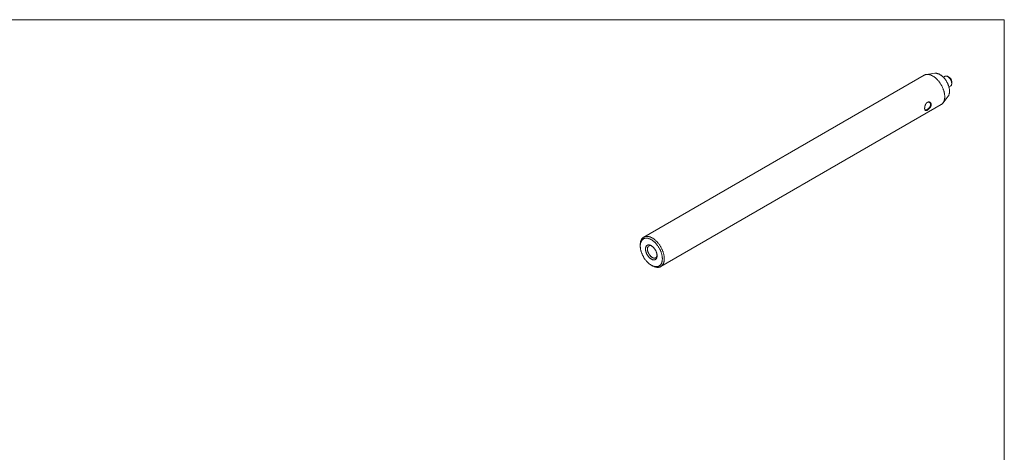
# Model space of a CAD drawing. Header units: inches. Extents: x 0.1 to 10.9, y 0 to 8.5.
# Tile 3 of 3: x 3.7 to 10.9, y 5.3 to 8.5. Entities that reach past the tile are written whole.
import ezdxf

# ---------------------------------------------------------------- set-up
doc = ezdxf.new("R2010")
doc.units = ezdxf.units.IN
doc.header["$MEASUREMENT"] = 0

msp = doc.modelspace()

# ---------------------------------------------------------------- linework, layer by layer
at = {"color": 7, "linetype": 'Continuous', "lineweight": 0}
for p, q in [((0.0622, 8.4506), (10.9445, 8.4506)), ((10.9445, 0.0356), (10.9445, 8.4506)), ((10.3563, 8.0434), (8.2951, 6.8535)), ((10.435, 8.0567), (10.3727, 8.0488)), ((10.5087, 8.0347), (10.4966, 8.0277)), ((10.5262, 8.0354), (10.5189, 8.0364)), ((10.5376, 7.9567), (10.5497, 7.9636)), ((10.5563, 7.9716), (10.5591, 7.9785)), ((10.494, 7.8388), (10.5319, 7.8888)), ((8.4198, 6.6374), (10.481, 7.8273)), ((8.2692, 6.7963), (8.2692, 6.7882)), ((8.3503, 6.6476), (8.3574, 6.6436))]:
    msp.add_line(p, q, dxfattribs=at)
at = {"color": 7, "linetype": 'Continuous', "lineweight": 0, "flags": 128}
for points in [[(10.3563, 8.0434), (10.3577, 8.0442), (10.3601, 8.0453), (10.3626, 8.0463), (10.3651, 8.0472), (10.3677, 8.0479), (10.3704, 8.0485), (10.3731, 8.0489), (10.3759, 8.0491), (10.3788, 8.0492), (10.3817, 8.0492), (10.3847, 8.0489), (10.3877, 8.0486), (10.3908, 8.0481), (10.3939, 8.0474), (10.397, 8.0466), (10.4001, 8.0456), (10.4033, 8.0445), (10.4065, 8.0432), (10.4097, 8.0418), (10.413, 8.0403), (10.4162, 8.0386), (10.4195, 8.0367), (10.4227, 8.0348), (10.4259, 8.0326), (10.4292, 8.0304), (10.4324, 8.028), (10.4356, 8.0255), (10.4387, 8.0229), (10.4419, 8.0202), (10.445, 8.0174), (10.4481, 8.0144), (10.4511, 8.0113), (10.4541, 8.0082), (10.457, 8.0049), (10.4599, 8.0015), (10.4627, 7.9981), (10.4655, 7.9946), (10.4682, 7.9909), (10.4709, 7.9873), (10.4735, 7.9835), (10.476, 7.9797), (10.4784, 7.9758), (10.4807, 7.9718), (10.483, 7.9679), (10.4852, 7.9638), (10.4872, 7.9598), (10.4892, 7.9557), (10.4911, 7.9515), (10.4929, 7.9474), (10.4946, 7.9432), (10.4962, 7.939), (10.4977, 7.9348), (10.4991, 7.9307), (10.5004, 7.9265), (10.5015, 7.9223), (10.5026, 7.9182), (10.5035, 7.914), (10.5044, 7.91), (10.5051, 7.9059), (10.5057, 7.9019), (10.5061, 7.8979), (10.5065, 7.894), (10.5067, 7.8901), (10.5068, 7.8863), (10.5068, 7.8825), (10.5067, 7.8789), (10.5065, 7.8753), (10.5061, 7.8718), (10.5057, 7.8683), (10.5051, 7.865), (10.5044, 7.8618), (10.5035, 7.8586), (10.5026, 7.8556), (10.5015, 7.8526), (10.5004, 7.8498), (10.4991, 7.8471), (10.4977, 7.8445), (10.4962, 7.8421), (10.4946, 7.8397), (10.4929, 7.8375), (10.4911, 7.8354), (10.4892, 7.8335), (10.4872, 7.8317), (10.4852, 7.83), (10.483, 7.8285), (10.481, 7.8273)], [(10.435, 8.0567), (10.4352, 8.0567), (10.4377, 8.0569), (10.4402, 8.057), (10.4429, 8.0569), (10.4455, 8.0567), (10.4482, 8.0563), (10.451, 8.0558), (10.4538, 8.0551), (10.4566, 8.0542), (10.4594, 8.0532), (10.4623, 8.0521), (10.4652, 8.0508), (10.4681, 8.0494), (10.471, 8.0478), (10.4738, 8.0461), (10.4767, 8.0443), (10.4796, 8.0423), (10.4825, 8.0402), (10.4853, 8.038), (10.4882, 8.0356), (10.491, 8.0331), (10.4937, 8.0306), (10.4965, 8.0279), (10.4992, 8.0251), (10.5018, 8.0222), (10.5044, 8.0192), (10.5069, 8.0161), (10.5094, 8.013), (10.5118, 8.0097), (10.5142, 8.0064), (10.5165, 8.003), (10.5187, 7.9996), (10.5208, 7.9961), (10.5228, 7.9925), (10.5248, 7.9889), (10.5266, 7.9853), (10.5284, 7.9816), (10.5301, 7.9779), (10.5316, 7.9742), (10.5331, 7.9705), (10.5345, 7.9667), (10.5358, 7.963), (10.5369, 7.9593), (10.538, 7.9555), (10.5389, 7.9518), (10.5397, 7.9482), (10.5404, 7.9445), (10.541, 7.9409), (10.5415, 7.9373), (10.5418, 7.9338), (10.5421, 7.9303), (10.5422, 7.9269), (10.5422, 7.9236), (10.5421, 7.9203), (10.5418, 7.9171), (10.5415, 7.914), (10.541, 7.911), (10.5404, 7.908), (10.5397, 7.9052), (10.5389, 7.9025), (10.538, 7.8998), (10.5369, 7.8973), (10.5358, 7.8949), (10.5345, 7.8926), (10.5331, 7.8905), (10.5319, 7.8888)], [(10.5087, 8.0347), (10.5097, 8.0352), (10.5111, 8.0358), (10.5126, 8.0362), (10.5142, 8.0365), (10.5158, 8.0366), (10.5175, 8.0365), (10.5192, 8.0364), (10.5209, 8.036), (10.5227, 8.0355), (10.5246, 8.0349), (10.5264, 8.0341), (10.5283, 8.0331), (10.5301, 8.0321), (10.532, 8.0309), (10.5338, 8.0295), (10.5356, 8.0281), (10.5374, 8.0265), (10.5392, 8.0248), (10.5409, 8.023), (10.5426, 8.0211), (10.5442, 8.0191), (10.5458, 8.017), (10.5473, 8.0149), (10.5487, 8.0127), (10.55, 8.0104), (10.5513, 8.0081), (10.5524, 8.0058), (10.5535, 8.0034), (10.5545, 8.001), (10.5553, 7.9986), (10.5561, 7.9962), (10.5567, 7.9938), (10.5572, 7.9915), (10.5576, 7.9891), (10.5579, 7.9868), (10.5581, 7.9846), (10.5582, 7.9824), (10.5581, 7.9803), (10.5579, 7.9783), (10.5576, 7.9763), (10.5572, 7.9745), (10.5567, 7.9727), (10.5561, 7.9711), (10.5553, 7.9695), (10.5545, 7.9681), (10.5535, 7.9669), (10.5524, 7.9657), (10.5513, 7.9647), (10.55, 7.9638), (10.5497, 7.9636)], [(8.2692, 6.7963), (8.2693, 6.8001), (8.2695, 6.8037), (8.2698, 6.8072), (8.2702, 6.8107), (8.2707, 6.8141), (8.2714, 6.8174), (8.2721, 6.8206), (8.273, 6.8237), (8.274, 6.8267), (8.2751, 6.8295), (8.2763, 6.8323), (8.2777, 6.8349), (8.2791, 6.8375), (8.2806, 6.8399), (8.2823, 6.8421), (8.284, 6.8443), (8.2859, 6.8463), (8.2878, 6.8482), (8.2899, 6.8499), (8.292, 6.8515), (8.2942, 6.8529), (8.2965, 6.8543), (8.2989, 6.8554), (8.3013, 6.8564), (8.3039, 6.8573), (8.3065, 6.858), (8.3092, 6.8585), (8.3119, 6.859), (8.3147, 6.8592), (8.3176, 6.8593), (8.3205, 6.8592), (8.3235, 6.859), (8.3265, 6.8587), (8.3296, 6.8582), (8.3326, 6.8575), (8.3358, 6.8567), (8.3389, 6.8557), (8.3421, 6.8546), (8.3453, 6.8533), (8.3485, 6.8519), (8.3518, 6.8503), (8.355, 6.8486), (8.3582, 6.8468), (8.3615, 6.8448), (8.3647, 6.8427), (8.3679, 6.8405), (8.3711, 6.8381), (8.3743, 6.8356), (8.3775, 6.833), (8.3806, 6.8303), (8.3838, 6.8274), (8.3868, 6.8245), (8.3899, 6.8214), (8.3929, 6.8182), (8.3958, 6.815), (8.3987, 6.8116), (8.4015, 6.8082), (8.4043, 6.8046), (8.407, 6.801), (8.4097, 6.7973), (8.4122, 6.7936), (8.4147, 6.7898), (8.4172, 6.7859), (8.4195, 6.7819), (8.4218, 6.7779), (8.4239, 6.7739), (8.426, 6.7698), (8.428, 6.7657), (8.4299, 6.7616), (8.4317, 6.7575), (8.4334, 6.7533), (8.435, 6.7491), (8.4365, 6.7449), (8.4379, 6.7407), (8.4392, 6.7366), (8.4403, 6.7324), (8.4414, 6.7283), (8.4423, 6.7241), (8.4431, 6.72), (8.4438, 6.716), (8.4444, 6.712), (8.4449, 6.708), (8.4453, 6.7041), (8.4455, 6.7002), (8.4456, 6.6964), (8.4456, 6.6926), (8.4455, 6.689), (8.4453, 6.6854), (8.4449, 6.6819), (8.4444, 6.6784), (8.4438, 6.6751), (8.4431, 6.6718), (8.4423, 6.6687), (8.4414, 6.6657), (8.4403, 6.6627), (8.4392, 6.6599), (8.4379, 6.6572), (8.4365, 6.6546), (8.435, 6.6522), (8.4334, 6.6498), (8.4317, 6.6476), (8.4299, 6.6455), (8.428, 6.6436), (8.426, 6.6418), (8.4239, 6.6401), (8.4218, 6.6386), (8.4195, 6.6372), (8.4172, 6.636), (8.4147, 6.6349), (8.4122, 6.634), (8.4097, 6.6332), (8.407, 6.6325), (8.4043, 6.6321), (8.4015, 6.6317), (8.3987, 6.6316), (8.3958, 6.6315), (8.3929, 6.6317), (8.3899, 6.632), (8.3868, 6.6324), (8.3838, 6.633), (8.3806, 6.6337), (8.3775, 6.6346), (8.3743, 6.6357), (8.3711, 6.6369), (8.3679, 6.6382), (8.3647, 6.6397), (8.3615, 6.6413), (8.3582, 6.6431), (8.3574, 6.6436)], [(8.2692, 6.7882), (8.2693, 6.7917), (8.2695, 6.7952), (8.2698, 6.7986), (8.2702, 6.8019), (8.2707, 6.8052), (8.2714, 6.8083), (8.2721, 6.8113), (8.273, 6.8143), (8.274, 6.8171), (8.2751, 6.8198), (8.2763, 6.8224), (8.2776, 6.8249), (8.2791, 6.8272), (8.2806, 6.8295), (8.2823, 6.8316), (8.284, 6.8336), (8.2858, 6.8354), (8.2878, 6.8371), (8.2898, 6.8386), (8.2919, 6.8401), (8.2941, 6.8413), (8.2964, 6.8425), (8.2987, 6.8434), (8.3012, 6.8443), (8.3037, 6.8449), (8.3063, 6.8454), (8.3089, 6.8458), (8.3116, 6.846), (8.3144, 6.8461), (8.3172, 6.846), (8.32, 6.8458), (8.3229, 6.8454), (8.3259, 6.8448), (8.3289, 6.8441), (8.3319, 6.8432), (8.3349, 6.8422), (8.338, 6.8411), (8.3411, 6.8398), (8.3441, 6.8383), (8.3472, 6.8368), (8.3504, 6.835), (8.3535, 6.8332), (8.3566, 6.8312), (8.3597, 6.829), (8.3627, 6.8268), (8.3658, 6.8244), (8.3688, 6.8219), (8.3719, 6.8193), (8.3748, 6.8165), (8.3778, 6.8137), (8.3807, 6.8107), (8.3835, 6.8077), (8.3864, 6.8045), (8.3891, 6.8013), (8.3918, 6.7979), (8.3945, 6.7945), (8.397, 6.791), (8.3995, 6.7875), (8.402, 6.7838), (8.4043, 6.7801), (8.4066, 6.7764), (8.4088, 6.7726), (8.4109, 6.7687), (8.413, 6.7648), (8.4149, 6.7609), (8.4167, 6.7569), (8.4185, 6.753), (8.4201, 6.749), (8.4216, 6.7449), (8.4231, 6.7409), (8.4244, 6.7369), (8.4256, 6.7329), (8.4267, 6.7289), (8.4277, 6.7249), (8.4286, 6.721), (8.4294, 6.7171), (8.43, 6.7132), (8.4305, 6.7093), (8.431, 6.7056), (8.4313, 6.7018), (8.4314, 6.6981), (8.4315, 6.6945), (8.4314, 6.6909), (8.4313, 6.6875), (8.431, 6.6841), (8.4305, 6.6807), (8.43, 6.6775), (8.4294, 6.6744), (8.4286, 6.6713), (8.4277, 6.6684), (8.4267, 6.6656), (8.4256, 6.6629), (8.4244, 6.6603), (8.4231, 6.6578), (8.4216, 6.6554), (8.4201, 6.6532), (8.4185, 6.6511), (8.4167, 6.6491), (8.4149, 6.6473), (8.413, 6.6456), (8.4109, 6.644), (8.4088, 6.6426), (8.4066, 6.6413), (8.4043, 6.6402), (8.402, 6.6392), (8.3995, 6.6384), (8.397, 6.6377), (8.3945, 6.6372), (8.3918, 6.6369), (8.3891, 6.6366), (8.3864, 6.6366), (8.3835, 6.6367), (8.3807, 6.6369), (8.3778, 6.6373), (8.3748, 6.6379), (8.3719, 6.6386), (8.3688, 6.6394), (8.3658, 6.6404), (8.3627, 6.6416), (8.3597, 6.6429), (8.3566, 6.6443), (8.3535, 6.6459), (8.3504, 6.6476), (8.3472, 6.6495), (8.3441, 6.6515), (8.3411, 6.6536), (8.338, 6.6559), (8.3349, 6.6583), (8.3319, 6.6608), (8.3289, 6.6634), (8.3259, 6.6661), (8.3229, 6.669), (8.32, 6.6719), (8.3172, 6.675), (8.3144, 6.6782), (8.3116, 6.6814), (8.3089, 6.6847), (8.3063, 6.6882), (8.3037, 6.6916), (8.3012, 6.6952), (8.2987, 6.6989), (8.2964, 6.7026), (8.2941, 6.7063), (8.2919, 6.7101), (8.2898, 6.714), (8.2878, 6.7179), (8.2858, 6.7218), (8.284, 6.7257), (8.2823, 6.7297), (8.2806, 6.7337), (8.2791, 6.7377), (8.2776, 6.7417), (8.2763, 6.7458), (8.2751, 6.7498), (8.274, 6.7537), (8.273, 6.7577), (8.2721, 6.7617), (8.2714, 6.7656), (8.2707, 6.7695), (8.2702, 6.7733), (8.2698, 6.7771), (8.2695, 6.7809), (8.2693, 6.7846), (8.2692, 6.7882)], [(8.3078, 6.7659), (8.3078, 6.7685), (8.308, 6.771), (8.3083, 6.7734), (8.3087, 6.7757), (8.3092, 6.7779), (8.3099, 6.78), (8.3106, 6.782), (8.3115, 6.7839), (8.3125, 6.7857), (8.3136, 6.7874), (8.3147, 6.7889), (8.316, 6.7903), (8.3174, 6.7915), (8.3189, 6.7927), (8.3204, 6.7936), (8.3221, 6.7945), (8.3238, 6.7951), (8.3256, 6.7957), (8.3275, 6.796), (8.3294, 6.7963), (8.3314, 6.7963), (8.3334, 6.7963), (8.3355, 6.796), (8.3376, 6.7956), (8.3398, 6.7951), (8.342, 6.7944), (8.3442, 6.7936), (8.3464, 6.7926), (8.3487, 6.7915), (8.3509, 6.7902), (8.3532, 6.7888), (8.3554, 6.7873), (8.3576, 6.7856), (8.3598, 6.7838), (8.362, 6.7819), (8.3642, 6.7799), (8.3663, 6.7778), (8.3683, 6.7756), (8.3703, 6.7732), (8.3723, 6.7708), (8.3742, 6.7683), (8.376, 6.7658), (8.3778, 6.7631), (8.3795, 6.7604), (8.3811, 6.7577), (8.3826, 6.7549), (8.384, 6.7521), (8.3853, 6.7492), (8.3866, 6.7463), (8.3877, 6.7434), (8.3887, 6.7405), (8.3897, 6.7376), (8.3905, 6.7347), (8.3912, 6.7319), (8.3918, 6.729), (8.3922, 6.7262), (8.3926, 6.7234), (8.3928, 6.7207), (8.3929, 6.718), (8.3929, 6.7155), (8.3928, 6.7129), (8.3926, 6.7105), (8.3922, 6.7081), (8.3918, 6.7059), (8.3912, 6.7037), (8.3905, 6.7016), (8.3897, 6.6997), (8.3887, 6.6978), (8.3877, 6.6961), (8.3866, 6.6945), (8.3853, 6.6931), (8.384, 6.6917), (8.3826, 6.6906), (8.3811, 6.6895), (8.3795, 6.6886), (8.3778, 6.6879), (8.376, 6.6873), (8.3742, 6.6868), (8.3723, 6.6865), (8.3703, 6.6864), (8.3683, 6.6864), (8.3663, 6.6865), (8.3642, 6.6868), (8.362, 6.6873), (8.3598, 6.6879), (8.3576, 6.6887), (8.3554, 6.6896), (8.3532, 6.6906), (8.3509, 6.6918), (8.3487, 6.6932), (8.3464, 6.6946), (8.3442, 6.6962), (8.342, 6.6979), (8.3398, 6.6998), (8.3376, 6.7017), (8.3355, 6.7038), (8.3334, 6.706), (8.3314, 6.7083), (8.3294, 6.7106), (8.3275, 6.7131), (8.3256, 6.7156), (8.3238, 6.7182), (8.3221, 6.7209), (8.3204, 6.7236), (8.3189, 6.7264), (8.3174, 6.7292), (8.316, 6.732), (8.3147, 6.7349), (8.3136, 6.7378), (8.3125, 6.7407), (8.3115, 6.7436), (8.3106, 6.7465), (8.3099, 6.7494), (8.3092, 6.7522), (8.3087, 6.7551), (8.3083, 6.7579), (8.308, 6.7606), (8.3078, 6.7633), (8.3078, 6.7659)], [(8.3219, 6.7659), (8.322, 6.7635), (8.3221, 6.761), (8.3224, 6.7585), (8.3229, 6.7559), (8.3234, 6.7533), (8.324, 6.7507), (8.3248, 6.748), (8.3257, 6.7453), (8.3267, 6.7427), (8.3277, 6.74), (8.3289, 6.7374), (8.3302, 6.7348), (8.3316, 6.7322), (8.333, 6.7297), (8.3346, 6.7272), (8.3362, 6.7248), (8.3379, 6.7224), (8.3397, 6.7201), (8.3415, 6.718), (8.3434, 6.7159), (8.3453, 6.7139), (8.3472, 6.712), (8.3492, 6.7102), (8.3513, 6.7086), (8.3533, 6.707), (8.3554, 6.7056), (8.3574, 6.7044), (8.3595, 6.7033), (8.3616, 6.7023), (8.3636, 6.7014), (8.3656, 6.7008), (8.3676, 6.7002), (8.3696, 6.6998), (8.3715, 6.6996), (8.3734, 6.6995), (8.3752, 6.6996), (8.377, 6.6999), (8.3786, 6.7003), (8.3803, 6.7008), (8.3818, 6.7015), (8.3833, 6.7023), (8.3846, 6.7033), (8.3859, 6.7045), (8.3871, 6.7057), (8.3882, 6.7071), (8.3892, 6.7087), (8.3901, 6.7103), (8.3908, 6.7121), (8.3915, 6.714), (8.392, 6.716), (8.3924, 6.7181), (8.3927, 6.7203), (8.3928, 6.7211)]]:
    msp.add_lwpolyline(points, dxfattribs=at)
at = {"color": 7, "linetype": 'Continuous', "lineweight": 0}
for centre, radius, start, end in [((10.5122, 7.9893), 0.0482, 346.96999, 73.02463), ((8.3431, 6.7697), 0.0215, 59.45577, 189.96275)]:
    msp.add_arc(centre, radius, start, end, dxfattribs=at)
for points, knots in [([(10.4072, 7.8269), (10.4072, 7.8267), (10.4072, 7.8263), (10.4071, 7.8258), (10.4071, 7.8253), (10.4071, 7.8247), (10.407, 7.8242), (10.407, 7.8237), (10.4069, 7.8231), (10.4069, 7.8226), (10.4068, 7.822), (10.4067, 7.8214), (10.4066, 7.8208), (10.4064, 7.8203), (10.4063, 7.8198), (10.4062, 7.8193), (10.4061, 7.8188), (10.406, 7.8183), (10.4058, 7.8179), (10.4057, 7.8173), (10.4055, 7.8168), (10.4053, 7.8162), (10.4051, 7.8157), (10.4049, 7.8151), (10.4047, 7.8146), (10.4045, 7.8141), (10.4042, 7.8135), (10.404, 7.813), (10.4038, 7.8125), (10.4035, 7.812), (10.4033, 7.8114), (10.403, 7.8109), (10.4027, 7.8103), (10.4024, 7.8097), (10.402, 7.8092), (10.4017, 7.8086), (10.4014, 7.808), (10.401, 7.8075), (10.4007, 7.8069), (10.4003, 7.8063), (10.3999, 7.8057), (10.3995, 7.8052), (10.3991, 7.8046), (10.3987, 7.804), (10.3983, 7.8035), (10.3979, 7.803), (10.3976, 7.8025), (10.3972, 7.8019), (10.3968, 7.8014), (10.3964, 7.801), (10.396, 7.8005), (10.3956, 7.8), (10.3952, 7.7996), (10.3948, 7.7991), (10.3945, 7.7987), (10.3941, 7.7983), (10.3937, 7.7979), (10.3934, 7.7975), (10.393, 7.7971), (10.3926, 7.7967), (10.3922, 7.7963), (10.3918, 7.7959), (10.3915, 7.7955), (10.3911, 7.7951), (10.3907, 7.7948), (10.3903, 7.7944), (10.39, 7.7941), (10.3896, 7.7938), (10.3892, 7.7934), (10.3889, 7.7931), (10.3885, 7.7928), (10.3881, 7.7924), (10.3877, 7.7921), (10.3873, 7.7918), (10.387, 7.7915), (10.3866, 7.7911), (10.3861, 7.7908), (10.3857, 7.7905), (10.3853, 7.7902), (10.3849, 7.7898), (10.3844, 7.7895), (10.384, 7.7892), (10.3835, 7.7889), (10.3831, 7.7886), (10.3826, 7.7882), (10.3822, 7.7879), (10.3817, 7.7877), (10.3813, 7.7874), (10.3808, 7.7871), (10.3804, 7.7868), (10.38, 7.7866), (10.3795, 7.7863), (10.3791, 7.7861), (10.3786, 7.7858), (10.3782, 7.7856), (10.3777, 7.7853), (10.3773, 7.7851), (10.3769, 7.7849), (10.3765, 7.7847), (10.3761, 7.7845), (10.3757, 7.7843), (10.3753, 7.7842), (10.3749, 7.784), (10.3745, 7.7839), (10.3742, 7.7837), (10.3739, 7.7836), (10.3735, 7.7835), (10.3732, 7.7834), (10.3729, 7.7833), (10.3725, 7.7832), (10.3722, 7.7831), (10.3719, 7.783), (10.3715, 7.7829), (10.3712, 7.7829), (10.3708, 7.7828), (10.3705, 7.7827), (10.3702, 7.7827), (10.3699, 7.7827), (10.3695, 7.7826), (10.3692, 7.7826), (10.3689, 7.7826), (10.3686, 7.7826), (10.3683, 7.7826), (10.368, 7.7827), (10.3678, 7.7827), (10.3675, 7.7827), (10.3672, 7.7828), (10.3669, 7.7828), (10.3666, 7.7829), (10.3663, 7.783), (10.366, 7.7831), (10.3657, 7.7832), (10.3654, 7.7833), (10.3652, 7.7834), (10.3649, 7.7836), (10.3646, 7.7837), (10.3643, 7.7839), (10.364, 7.7841), (10.3638, 7.7843), (10.3635, 7.7845), (10.3632, 7.7847), (10.363, 7.7849), (10.3627, 7.7852), (10.3625, 7.7854), (10.3623, 7.7857), (10.3621, 7.7859), (10.3619, 7.7862), (10.3617, 7.7864), (10.3616, 7.7867), (10.3614, 7.7869), (10.3613, 7.7872), (10.3611, 7.7875), (10.361, 7.7877), (10.3608, 7.788), (10.3607, 7.7883), (10.3606, 7.7887), (10.3604, 7.789), (10.3603, 7.7894), (10.3602, 7.7897), (10.3601, 7.7901), (10.36, 7.7904), (10.3599, 7.7908), (10.3598, 7.7912), (10.3597, 7.7916), (10.3596, 7.792), (10.3596, 7.7923), (10.3595, 7.7927), (10.3594, 7.7931), (10.3594, 7.7935), (10.3593, 7.7939), (10.3593, 7.7943), (10.3592, 7.7948), (10.3592, 7.7953), (10.3592, 7.7958), (10.3591, 7.7964), (10.3591, 7.7969), (10.3591, 7.7974), (10.3591, 7.798), (10.3591, 7.7985), (10.3591, 7.7991), (10.3591, 7.7996), (10.3591, 7.8002), (10.3591, 7.8007), (10.3591, 7.8012), (10.3591, 7.8018), (10.3591, 7.8023), (10.3592, 7.8029), (10.3592, 7.8035), (10.3593, 7.8041), (10.3593, 7.8047), (10.3594, 7.8053), (10.3594, 7.8059), (10.3595, 7.8064), (10.3596, 7.8069), (10.3596, 7.8074), (10.3597, 7.808), (10.3598, 7.8085), (10.3599, 7.809), (10.36, 7.8096), (10.3601, 7.8102), (10.3602, 7.8108), (10.3603, 7.8114), (10.3604, 7.812), (10.3605, 7.8126), (10.3607, 7.8132), (10.3608, 7.8137), (10.3609, 7.8143), (10.3611, 7.8149), (10.3613, 7.8155), (10.3614, 7.8161), (10.3616, 7.8168), (10.3618, 7.8174), (10.362, 7.818), (10.3622, 7.8187), (10.3624, 7.8193), (10.3626, 7.82), (10.3628, 7.8206), (10.3631, 7.8213), (10.3633, 7.8219), (10.3636, 7.8226), (10.3638, 7.8232), (10.3641, 7.8239), (10.3643, 7.8245), (10.3646, 7.8251), (10.3648, 7.8257), (10.3651, 7.8263), (10.3654, 7.8268), (10.3656, 7.8274), (10.3659, 7.828), (10.3662, 7.8285), (10.3664, 7.829), (10.3667, 7.8295), (10.367, 7.83), (10.3672, 7.8305), (10.3675, 7.831), (10.3677, 7.8314), (10.368, 7.8319), (10.3683, 7.8324), (10.3686, 7.8328), (10.3689, 7.8333), (10.3691, 7.8337), (10.3694, 7.8341), (10.3697, 7.8345), (10.37, 7.8349), (10.3703, 7.8353), (10.3706, 7.8357), (10.3709, 7.8361), (10.3712, 7.8365), (10.3715, 7.8368), (10.3718, 7.8372), (10.3721, 7.8376), (10.3724, 7.8379), (10.3727, 7.8383), (10.3731, 7.8386), (10.3734, 7.839), (10.3738, 7.8394), (10.3741, 7.8397), (10.3745, 7.8401), (10.3749, 7.8404), (10.3753, 7.8408), (10.3757, 7.8411), (10.3761, 7.8414), (10.3766, 7.8418), (10.377, 7.8421), (10.3774, 7.8424), (10.3778, 7.8427), (10.3783, 7.843), (10.3787, 7.8432), (10.3791, 7.8435), (10.3796, 7.8438), (10.38, 7.844), (10.3805, 7.8443), (10.3809, 7.8445), (10.3814, 7.8447), (10.3818, 7.8449), (10.3823, 7.8451), (10.3827, 7.8453), (10.3832, 7.8455), (10.3836, 7.8456), (10.384, 7.8458), (10.3844, 7.8459), (10.3848, 7.846), (10.3852, 7.8461), (10.3856, 7.8462), (10.386, 7.8463), (10.3864, 7.8464), (10.3868, 7.8465), (10.3872, 7.8465), (10.3876, 7.8466), (10.388, 7.8466), (10.3884, 7.8467), (10.3888, 7.8467), (10.3893, 7.8467), (10.3897, 7.8467), (10.3901, 7.8467), (10.3905, 7.8467), (10.3909, 7.8466), (10.3914, 7.8466), (10.3918, 7.8465), (10.3922, 7.8465), (10.3926, 7.8464), (10.393, 7.8463), (10.3933, 7.8462), (10.3937, 7.8461), (10.3941, 7.846), (10.3945, 7.8459), (10.3949, 7.8458), (10.3954, 7.8456), (10.3958, 7.8454), (10.3962, 7.8452), (10.3967, 7.845), (10.3971, 7.8448), (10.3975, 7.8446), (10.3979, 7.8444), (10.3984, 7.8441), (10.3988, 7.8438), (10.3992, 7.8436), (10.3997, 7.8433), (10.4001, 7.8429), (10.4005, 7.8426), (10.4008, 7.8423), (10.4012, 7.842), (10.4015, 7.8417), (10.4019, 7.8413), (10.4022, 7.841), (10.4025, 7.8407), (10.4028, 7.8403), (10.403, 7.84), (10.4033, 7.8397), (10.4035, 7.8394), (10.4037, 7.8391), (10.404, 7.8387), (10.4042, 7.8384), (10.4044, 7.838), (10.4047, 7.8376), (10.4049, 7.8372), (10.4051, 7.8368), (10.4053, 7.8364), (10.4055, 7.836), (10.4056, 7.8355), (10.4058, 7.8351), (10.4059, 7.8347), (10.4061, 7.8343), (10.4062, 7.8339), (10.4063, 7.8335), (10.4064, 7.833), (10.4065, 7.8326), (10.4066, 7.8322), (10.4067, 7.8317), (10.4068, 7.8313), (10.4069, 7.8307), (10.407, 7.8302), (10.407, 7.8296), (10.4071, 7.8291), (10.4071, 7.8285), (10.4071, 7.828), (10.4072, 7.8274), (10.4072, 7.8271), (10.4072, 7.8269)], [0, 0, 0, 0, 0.002964, 0.005911, 0.008841, 0.011755, 0.014653, 0.017537, 0.020407, 0.023549, 0.026676, 0.029789, 0.03289, 0.035979, 0.038546, 0.041105, 0.043659, 0.046207, 0.048751, 0.051291, 0.05428, 0.057266, 0.060249, 0.063231, 0.065991, 0.068752, 0.071515, 0.07428, 0.077048, 0.07982, 0.082598, 0.08566, 0.08873, 0.09181, 0.094901, 0.098003, 0.101118, 0.104246, 0.10739, 0.110549, 0.113726, 0.116863, 0.120019, 0.123194, 0.126389, 0.129363, 0.132315, 0.135246, 0.138157, 0.141048, 0.14392, 0.146774, 0.149374, 0.151962, 0.154536, 0.157097, 0.159647, 0.162185, 0.164713, 0.167232, 0.169741, 0.172243, 0.174737, 0.177224, 0.179563, 0.181897, 0.184228, 0.186555, 0.188879, 0.191278, 0.193676, 0.196072, 0.198468, 0.200865, 0.203263, 0.205663, 0.208306, 0.210953, 0.213605, 0.216263, 0.218929, 0.221764, 0.22461, 0.227466, 0.230335, 0.233216, 0.236112, 0.238856, 0.241615, 0.244389, 0.247178, 0.249985, 0.252958, 0.255913, 0.25885, 0.26177, 0.264675, 0.267565, 0.270278, 0.272979, 0.27567, 0.278351, 0.281024, 0.283448, 0.285866, 0.288278, 0.290687, 0.293092, 0.295495, 0.297895, 0.300534, 0.303172, 0.30581, 0.30845, 0.311091, 0.313784, 0.316482, 0.319184, 0.321892, 0.324608, 0.327332, 0.330065, 0.332579, 0.335102, 0.337635, 0.340179, 0.342734, 0.345301, 0.348398, 0.351515, 0.354652, 0.357811, 0.360993, 0.364141, 0.367313, 0.37051, 0.373733, 0.377178, 0.380599, 0.383999, 0.387378, 0.390737, 0.394077, 0.397211, 0.40033, 0.403436, 0.40653, 0.409613, 0.412175, 0.41473, 0.41728, 0.419825, 0.422366, 0.424903, 0.427889, 0.430873, 0.433854, 0.436835, 0.439595, 0.442356, 0.445119, 0.447885, 0.450654, 0.453429, 0.456209, 0.458763, 0.461323, 0.46389, 0.466464, 0.469046, 0.471637, 0.474758, 0.477894, 0.481045, 0.484213, 0.487399, 0.490545, 0.493711, 0.496896, 0.500102, 0.503064, 0.506008, 0.508935, 0.511846, 0.514742, 0.517623, 0.52049, 0.523628, 0.526752, 0.529862, 0.532959, 0.536044, 0.538608, 0.541164, 0.543715, 0.54626, 0.548801, 0.551338, 0.554323, 0.557306, 0.560285, 0.563264, 0.566021, 0.568778, 0.571537, 0.574299, 0.577064, 0.579833, 0.582608, 0.585667, 0.588734, 0.591811, 0.594898, 0.597997, 0.60111, 0.604236, 0.607377, 0.610534, 0.613708, 0.616843, 0.619997, 0.62317, 0.626363, 0.629341, 0.632297, 0.635232, 0.638146, 0.641041, 0.643917, 0.646775, 0.649379, 0.651969, 0.654547, 0.657112, 0.659665, 0.662207, 0.664738, 0.66726, 0.669773, 0.672277, 0.674774, 0.677265, 0.679607, 0.681944, 0.684278, 0.686607, 0.688934, 0.691336, 0.693736, 0.696135, 0.698534, 0.700933, 0.703333, 0.705735, 0.708381, 0.71103, 0.713685, 0.716345, 0.719012, 0.72185, 0.724697, 0.727555, 0.730425, 0.733308, 0.736205, 0.73895, 0.74171, 0.744484, 0.747275, 0.750082, 0.753051, 0.756001, 0.758934, 0.76185, 0.764751, 0.767638, 0.770347, 0.773045, 0.775733, 0.778411, 0.781081, 0.783502, 0.785917, 0.788328, 0.790734, 0.793138, 0.795538, 0.797937, 0.800573, 0.80321, 0.805847, 0.808485, 0.811126, 0.813818, 0.816514, 0.819216, 0.821924, 0.824639, 0.827363, 0.830096, 0.83261, 0.835134, 0.837668, 0.840212, 0.842768, 0.845336, 0.848435, 0.851554, 0.854693, 0.857854, 0.861038, 0.864189, 0.867364, 0.870564, 0.87379, 0.87724, 0.880666, 0.884069, 0.887451, 0.890812, 0.894155, 0.89729, 0.900411, 0.903518, 0.906613, 0.909696, 0.912257, 0.914812, 0.917361, 0.919905, 0.922444, 0.924979, 0.927964, 0.930944, 0.933923, 0.9369, 0.939656, 0.942413, 0.945171, 0.947932, 0.950697, 0.953465, 0.95624, 0.958788, 0.961342, 0.963902, 0.96647, 0.969045, 0.971629, 0.974741, 0.977868, 0.981009, 0.984167, 0.987342, 0.990477, 0.993632, 0.996806, 1, 1, 1, 1]), ([(10.3595, 7.7928), (10.3595, 7.7928), (10.3595, 7.7927), (10.3596, 7.7926), (10.3597, 7.7923), (10.3599, 7.792), (10.36, 7.7917), (10.3601, 7.7915), (10.3603, 7.7912), (10.3605, 7.7909), (10.3606, 7.7907), (10.3608, 7.7905), (10.361, 7.7903), (10.3611, 7.79), (10.3613, 7.7898), (10.3615, 7.7896), (10.3617, 7.7895), (10.3619, 7.7893), (10.3621, 7.7891), (10.3623, 7.789), (10.3625, 7.7888), (10.3627, 7.7887), (10.3629, 7.7886), (10.3631, 7.7884), (10.3633, 7.7883), (10.3635, 7.7882), (10.3638, 7.7881), (10.364, 7.7881), (10.3642, 7.788), (10.3644, 7.7879), (10.3647, 7.7879), (10.3649, 7.7878), (10.3652, 7.7878), (10.3654, 7.7877), (10.3657, 7.7877), (10.3659, 7.7877), (10.3662, 7.7876), (10.3665, 7.7876), (10.3668, 7.7876), (10.367, 7.7876), (10.3673, 7.7877), (10.3676, 7.7877), (10.3679, 7.7877), (10.3682, 7.7878), (10.3685, 7.7878), (10.3688, 7.7879), (10.3692, 7.7879), (10.3695, 7.788), (10.3698, 7.7881), (10.3701, 7.7882), (10.3705, 7.7883), (10.3708, 7.7884), (10.3711, 7.7885), (10.3714, 7.7886), (10.3718, 7.7887), (10.3721, 7.7888), (10.3724, 7.789), (10.3728, 7.7891), (10.3731, 7.7892), (10.3735, 7.7894), (10.3738, 7.7896), (10.3742, 7.7897), (10.3745, 7.7899), (10.3748, 7.7901), (10.3752, 7.7902), (10.3755, 7.7904), (10.3758, 7.7906), (10.3761, 7.7908), (10.3765, 7.7909), (10.3768, 7.7911), (10.3771, 7.7913), (10.3775, 7.7915), (10.3778, 7.7917), (10.3782, 7.792), (10.3785, 7.7922), (10.3789, 7.7924), (10.3793, 7.7927), (10.3797, 7.7929), (10.38, 7.7932), (10.3804, 7.7934), (10.3808, 7.7937), (10.3812, 7.794), (10.3816, 7.7943), (10.382, 7.7946), (10.3824, 7.7949), (10.3829, 7.7952), (10.3833, 7.7955), (10.3837, 7.7959), (10.3841, 7.7962), (10.3846, 7.7966), (10.3849, 7.7969), (10.3853, 7.7972), (10.3857, 7.7975), (10.3861, 7.7979), (10.3864, 7.7982), (10.3868, 7.7985), (10.3872, 7.7989), (10.3875, 7.7992), (10.3879, 7.7996), (10.3882, 7.7999), (10.3886, 7.8003), (10.3889, 7.8006), (10.3893, 7.801), (10.3897, 7.8014), (10.3901, 7.8018), (10.3905, 7.8022), (10.3908, 7.8026), (10.3912, 7.8031), (10.3916, 7.8035), (10.392, 7.804), (10.3924, 7.8044), (10.3927, 7.8048), (10.3931, 7.8053), (10.3934, 7.8057), (10.3938, 7.8061), (10.3941, 7.8066), (10.3945, 7.8071), (10.3948, 7.8076), (10.3952, 7.808), (10.3955, 7.8085), (10.3959, 7.809), (10.3962, 7.8095), (10.3965, 7.81), (10.3968, 7.8104), (10.397, 7.8109), (10.3973, 7.8113), (10.3976, 7.8117), (10.3978, 7.8122), (10.3981, 7.8126), (10.3983, 7.8131), (10.3985, 7.8135), (10.3988, 7.814), (10.399, 7.8145), (10.3992, 7.8149), (10.3994, 7.8154), (10.3996, 7.8158), (10.3998, 7.8163), (10.4, 7.8168), (10.4002, 7.8173), (10.4004, 7.8178), (10.4006, 7.8182), (10.4007, 7.8187), (10.4009, 7.8192), (10.4011, 7.8196), (10.4012, 7.8201), (10.4013, 7.8205), (10.4014, 7.821), (10.4016, 7.8214), (10.4017, 7.8219), (10.4018, 7.8224), (10.4019, 7.8228), (10.4019, 7.8233), (10.402, 7.8237), (10.4021, 7.8242), (10.4021, 7.8246), (10.4022, 7.825), (10.4022, 7.8255), (10.4023, 7.8259), (10.4023, 7.8263), (10.4023, 7.8266), (10.4023, 7.827), (10.4023, 7.8273), (10.4023, 7.8274)], [0, 0, 0, 0, 0.000218, 0.006308, 0.012456, 0.019283, 0.02618, 0.033145, 0.040179, 0.047283, 0.053801, 0.060375, 0.067007, 0.073697, 0.080443, 0.087247, 0.094108, 0.100448, 0.106836, 0.113272, 0.119756, 0.126289, 0.13287, 0.139278, 0.145637, 0.151947, 0.15821, 0.164423, 0.170589, 0.176706, 0.182775, 0.18908, 0.195333, 0.201533, 0.207679, 0.213773, 0.219814, 0.226343, 0.23281, 0.239214, 0.245555, 0.251832, 0.258048, 0.2642, 0.270895, 0.277515, 0.284058, 0.290526, 0.296918, 0.303349, 0.309702, 0.315976, 0.322172, 0.32829, 0.33433, 0.340293, 0.346761, 0.353136, 0.359416, 0.365603, 0.371697, 0.377696, 0.383603, 0.389416, 0.395137, 0.400765, 0.406202, 0.411549, 0.416808, 0.421979, 0.42755, 0.433226, 0.439006, 0.44489, 0.450878, 0.456972, 0.462813, 0.468748, 0.474776, 0.480898, 0.487114, 0.493424, 0.499829, 0.506327, 0.512921, 0.519608, 0.526269, 0.533021, 0.539864, 0.546799, 0.5526, 0.558463, 0.56439, 0.570379, 0.57643, 0.582545, 0.588723, 0.594441, 0.600212, 0.606036, 0.611913, 0.617843, 0.623826, 0.630413, 0.637064, 0.643778, 0.650555, 0.657395, 0.664299, 0.671266, 0.677708, 0.684204, 0.690753, 0.697355, 0.70401, 0.710719, 0.717907, 0.725038, 0.73211, 0.739125, 0.746082, 0.752981, 0.759823, 0.766043, 0.772215, 0.778339, 0.784415, 0.790442, 0.79642, 0.802887, 0.809297, 0.815649, 0.821944, 0.828181, 0.834361, 0.840484, 0.847153, 0.853753, 0.860284, 0.866745, 0.873138, 0.879576, 0.885942, 0.892238, 0.898462, 0.904614, 0.910696, 0.916707, 0.923237, 0.929681, 0.93604, 0.942314, 0.948502, 0.954605, 0.960623, 0.966556, 0.972405, 0.978169, 0.983748, 0.989246, 0.994664, 1, 1, 1, 1]), ([(10.4023, 7.8274), (10.4023, 7.8275), (10.4023, 7.8278), (10.4023, 7.8282), (10.4023, 7.8286), (10.4023, 7.829), (10.4022, 7.8295), (10.4022, 7.8299), (10.4021, 7.8303), (10.4021, 7.8307), (10.402, 7.8311), (10.4019, 7.8315), (10.4018, 7.8319), (10.4017, 7.8323), (10.4016, 7.8327), (10.4015, 7.8331), (10.4014, 7.8335), (10.4012, 7.8339), (10.4011, 7.8343), (10.4009, 7.8347), (10.4008, 7.8351), (10.4006, 7.8355), (10.4004, 7.8359), (10.4003, 7.8362), (10.4001, 7.8365), (10.3999, 7.8368), (10.3997, 7.8372), (10.3995, 7.8375), (10.3993, 7.8378), (10.3991, 7.8381), (10.3989, 7.8385), (10.3986, 7.8388), (10.3983, 7.8391), (10.3981, 7.8395), (10.3978, 7.8398), (10.3975, 7.84), (10.3972, 7.8403), (10.397, 7.8406), (10.3967, 7.8409), (10.3964, 7.8411), (10.3961, 7.8414), (10.3957, 7.8416), (10.3954, 7.8419), (10.3951, 7.8421), (10.3948, 7.8423), (10.3945, 7.8425), (10.3942, 7.8427), (10.3938, 7.8429), (10.3935, 7.8431), (10.3931, 7.8432), (10.3928, 7.8434), (10.3925, 7.8435), (10.3921, 7.8437), (10.3918, 7.8438), (10.3914, 7.8439), (10.3911, 7.844), (10.3907, 7.8441), (10.3904, 7.8442), (10.39, 7.8443), (10.3897, 7.8444), (10.3893, 7.8445), (10.3889, 7.8446), (10.3885, 7.8446), (10.3882, 7.8447), (10.3878, 7.8447), (10.3874, 7.8447), (10.387, 7.8448), (10.3866, 7.8448), (10.3862, 7.8448), (10.3858, 7.8448), (10.3854, 7.8448), (10.385, 7.8447), (10.3846, 7.8447), (10.3842, 7.8447), (10.3838, 7.8446), (10.3834, 7.8445), (10.383, 7.8445), (10.3826, 7.8444), (10.3822, 7.8443), (10.3819, 7.8442), (10.3815, 7.8441), (10.3811, 7.844), (10.3807, 7.8439), (10.3803, 7.8438), (10.3799, 7.8436), (10.3795, 7.8435), (10.3791, 7.8433), (10.3788, 7.8432), (10.3784, 7.843), (10.3782, 7.8429), (10.3781, 7.8429)], [0, 0, 0, 0, 0.01038, 0.020928, 0.031643, 0.042526, 0.053577, 0.064797, 0.07553, 0.086414, 0.097449, 0.108635, 0.119973, 0.131462, 0.143103, 0.154896, 0.166842, 0.17894, 0.19097, 0.203148, 0.215474, 0.227948, 0.238368, 0.24889, 0.259513, 0.270237, 0.281063, 0.291991, 0.30302, 0.315269, 0.327641, 0.340137, 0.352756, 0.365498, 0.37719, 0.388983, 0.400879, 0.412876, 0.424977, 0.437179, 0.449484, 0.460854, 0.47231, 0.483852, 0.49548, 0.507194, 0.518995, 0.530516, 0.541949, 0.553295, 0.564553, 0.575724, 0.586808, 0.597805, 0.608714, 0.620049, 0.631288, 0.642432, 0.65348, 0.664432, 0.675289, 0.687024, 0.698646, 0.710153, 0.721548, 0.732829, 0.743997, 0.755051, 0.76708, 0.778973, 0.790729, 0.802348, 0.81383, 0.825382, 0.836792, 0.84806, 0.859188, 0.870175, 0.881022, 0.891727, 0.903342, 0.914786, 0.926061, 0.937167, 0.948105, 0.958873, 0.969473, 0.979905, 0.99017, 1, 1, 1, 1])]:
    msp.add_open_spline(points, degree=3, knots=knots, dxfattribs=at)

doc.saveas('drawing.dxf')
